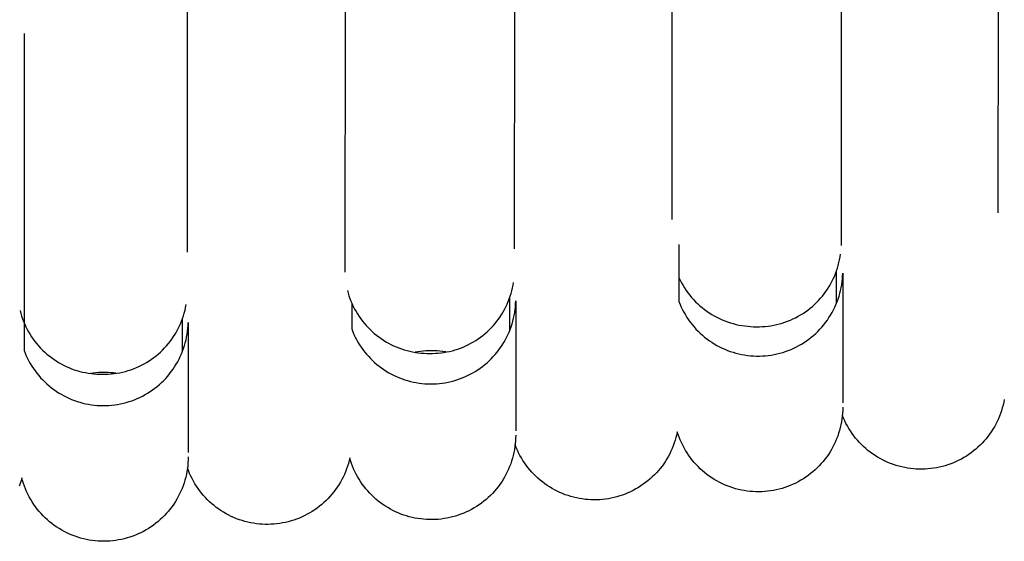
# Model space of a CAD drawing. Header units: millimetres. Extents: x 5000 to 6727, y 0 to 1679.
# Tile 65 of 106: x 5402 to 5451, y 1200 to 1226. Entities that reach past the tile are written whole.
import ezdxf

# ---------------------------------------------------------------- set-up
doc = ezdxf.new("R2010")
doc.units = ezdxf.units.MM
doc.layers.add('Make2D$Sichtbar$Kurven', color=18, linetype='Continuous', true_color=0x000000)

msp = doc.modelspace()

# ---------------------------------------------------------------- linework, layer by layer
at = {"layer": 'Make2D$Sichtbar$Kurven', "color": 18, "lineweight": -3, "true_color": 0x000000}
for p, q in [((5410.215, 1252.096), (5410.197, 1214.705)), ((5418.151, 1213.704), (5418.175, 1252.096)), ((5426.675, 1252.096), (5426.652, 1214.87)), ((5434.585, 1216.347), (5434.612, 1252.096)), ((5443.112, 1252.096), (5443.084, 1215.042)), ((5450.988, 1216.691), (5451.019, 1252.096)), ((5401.998, 1225.707), (5401.998, 1211.093)), ((5434.932, 1215.099), (5434.932, 1213.254)), ((5442.945, 1214.041), (5442.981, 1214.182)), ((5442.981, 1214.182), (5443.012, 1214.324)), ((5443.012, 1214.324), (5443.038, 1214.468)), ((5443.038, 1214.468), (5443.06, 1214.612)), ((5442.807, 1213.627), (5442.858, 1213.763)), ((5442.858, 1213.763), (5442.904, 1213.902)), ((5442.861, 1212.094), (5442.861, 1213.741)), ((5442.904, 1213.902), (5442.945, 1214.041)), ((5426.594, 1213.047), (5426.617, 1213.189)), ((5434.932, 1213.426), (5434.996, 1213.293)), ((5434.932, 1213.254), (5434.932, 1212.221)), ((5434.996, 1213.293), (5435.065, 1213.162)), ((5442.559, 1213.101), (5442.628, 1213.229)), ((5442.628, 1213.229), (5442.692, 1213.36)), ((5442.692, 1213.36), (5442.752, 1213.492)), ((5442.752, 1213.492), (5442.807, 1213.627)), ((5443.118, 1213.068), (5443.139, 1213.215)), ((5443.139, 1213.215), (5443.155, 1213.363)), ((5443.155, 1213.363), (5443.166, 1213.511)), ((5443.166, 1213.511), (5443.171, 1213.66)), ((5443.171, 1213.66), (5443.171, 1207.124)), ((5418.259, 1212.788), (5418.297, 1212.649)), ((5426.494, 1212.628), (5426.532, 1212.767)), ((5426.532, 1212.767), (5426.565, 1212.906)), ((5426.565, 1212.906), (5426.594, 1213.047)), ((5435.065, 1213.162), (5435.139, 1213.034)), ((5435.139, 1213.034), (5435.217, 1212.908)), ((5435.217, 1212.908), (5435.299, 1212.785)), ((5435.299, 1212.785), (5435.386, 1212.666)), ((5442.24, 1212.614), (5442.326, 1212.732)), ((5442.326, 1212.732), (5442.408, 1212.852)), ((5442.408, 1212.852), (5442.486, 1212.975)), ((5442.486, 1212.975), (5442.559, 1213.101)), ((5443.025, 1212.632), (5443.061, 1212.776)), ((5443.061, 1212.776), (5443.092, 1212.922)), ((5443.092, 1212.922), (5443.118, 1213.068)), ((5418.297, 1212.649), (5418.34, 1212.511)), ((5418.34, 1212.511), (5418.387, 1212.375)), ((5418.387, 1212.375), (5418.439, 1212.24)), ((5418.439, 1212.24), (5418.496, 1212.108)), ((5426.294, 1212.09), (5426.351, 1212.222)), ((5426.351, 1212.222), (5426.403, 1212.356)), ((5426.403, 1212.356), (5426.451, 1212.491)), ((5426.432, 1210.736), (5426.432, 1212.406)), ((5426.451, 1212.491), (5426.494, 1212.628)), ((5426.719, 1212.111), (5426.724, 1212.258)), ((5426.724, 1212.258), (5426.724, 1205.722)), ((5434.932, 1212.221), (5434.987, 1212.083)), ((5435.386, 1212.666), (5435.477, 1212.549)), ((5435.477, 1212.549), (5435.571, 1212.435)), ((5435.571, 1212.435), (5435.67, 1212.325)), ((5435.67, 1212.325), (5435.772, 1212.218)), ((5435.772, 1212.218), (5435.878, 1212.115)), ((5441.857, 1212.177), (5441.958, 1212.281)), ((5441.958, 1212.281), (5442.056, 1212.389)), ((5442.056, 1212.389), (5442.15, 1212.5)), ((5442.15, 1212.5), (5442.24, 1212.614)), ((5442.83, 1212.071), (5442.886, 1212.208)), ((5442.886, 1212.208), (5442.937, 1212.348)), ((5442.937, 1212.348), (5442.984, 1212.489)), ((5442.984, 1212.489), (5443.025, 1212.632)), ((5401.797, 1211.77), (5401.834, 1211.63)), ((5410.057, 1211.644), (5410.094, 1211.785)), ((5410.094, 1211.785), (5410.125, 1211.927)), ((5410.125, 1211.927), (5410.152, 1212.07)), ((5418.475, 1212.136), (5418.475, 1212.019)), ((5418.475, 1212.019), (5418.475, 1210.844)), ((5418.496, 1212.108), (5418.557, 1211.977)), ((5418.557, 1211.977), (5418.623, 1211.849)), ((5418.623, 1211.849), (5418.693, 1211.723)), ((5418.693, 1211.723), (5418.767, 1211.599)), ((5426.024, 1211.583), (5426.098, 1211.706)), ((5426.098, 1211.706), (5426.168, 1211.832)), ((5426.168, 1211.832), (5426.233, 1211.96)), ((5426.233, 1211.96), (5426.294, 1212.09)), ((5426.672, 1211.672), (5426.693, 1211.818)), ((5426.693, 1211.818), (5426.708, 1211.964)), ((5426.708, 1211.964), (5426.719, 1212.111)), ((5434.987, 1212.083), (5435.048, 1211.947)), ((5435.048, 1211.947), (5435.113, 1211.813)), ((5435.113, 1211.813), (5435.182, 1211.682)), ((5435.878, 1212.115), (5435.987, 1212.016)), ((5435.987, 1212.016), (5436.1, 1211.92)), ((5436.1, 1211.92), (5436.216, 1211.829)), ((5436.216, 1211.829), (5436.335, 1211.741)), ((5436.335, 1211.741), (5436.457, 1211.658)), ((5441.178, 1211.63), (5441.299, 1211.711)), ((5441.299, 1211.711), (5441.417, 1211.796)), ((5441.417, 1211.796), (5441.532, 1211.886)), ((5441.532, 1211.886), (5441.643, 1211.979)), ((5441.643, 1211.979), (5441.752, 1212.076)), ((5441.752, 1212.076), (5441.857, 1212.177)), ((5442.634, 1211.67), (5442.704, 1211.801)), ((5442.704, 1211.801), (5442.77, 1211.935)), ((5442.77, 1211.935), (5442.83, 1212.071)), ((5401.834, 1211.63), (5401.876, 1211.491)), ((5401.876, 1211.491), (5401.923, 1211.354)), ((5401.923, 1211.354), (5401.975, 1211.219)), ((5401.975, 1211.219), (5402.031, 1211.085)), ((5409.863, 1211.096), (5409.919, 1211.231)), ((5409.919, 1211.231), (5409.97, 1211.367)), ((5409.97, 1211.367), (5410.016, 1211.505)), ((5409.975, 1209.685), (5409.975, 1211.356)), ((5410.016, 1211.505), (5410.057, 1211.644)), ((5418.767, 1211.599), (5418.846, 1211.478)), ((5418.846, 1211.478), (5418.928, 1211.36)), ((5418.928, 1211.36), (5419.015, 1211.244)), ((5419.015, 1211.244), (5419.105, 1211.132)), ((5425.686, 1211.119), (5425.777, 1211.23)), ((5425.777, 1211.23), (5425.863, 1211.345)), ((5425.863, 1211.345), (5425.945, 1211.463)), ((5425.945, 1211.463), (5426.024, 1211.583)), ((5426.54, 1211.099), (5426.58, 1211.241)), ((5426.58, 1211.241), (5426.616, 1211.384)), ((5426.616, 1211.384), (5426.647, 1211.528)), ((5426.647, 1211.528), (5426.672, 1211.672)), ((5435.182, 1211.682), (5435.256, 1211.553)), ((5435.256, 1211.553), (5435.335, 1211.427)), ((5435.335, 1211.427), (5435.418, 1211.304)), ((5435.418, 1211.304), (5435.505, 1211.183)), ((5436.457, 1211.658), (5436.582, 1211.579)), ((5436.582, 1211.579), (5436.71, 1211.504)), ((5436.71, 1211.504), (5436.84, 1211.434)), ((5436.84, 1211.434), (5436.973, 1211.369)), ((5436.973, 1211.369), (5437.107, 1211.308)), ((5437.107, 1211.308), (5437.244, 1211.251)), ((5437.244, 1211.251), (5437.383, 1211.2)), ((5437.383, 1211.2), (5437.523, 1211.153)), ((5440.264, 1211.186), (5440.401, 1211.235)), ((5440.401, 1211.235), (5440.536, 1211.29)), ((5440.536, 1211.29), (5440.669, 1211.349)), ((5440.669, 1211.349), (5440.8, 1211.412)), ((5440.8, 1211.412), (5440.928, 1211.481)), ((5440.928, 1211.481), (5441.054, 1211.553)), ((5441.054, 1211.553), (5441.178, 1211.63)), ((5442.31, 1211.172), (5442.397, 1211.293)), ((5442.397, 1211.293), (5442.48, 1211.416)), ((5442.48, 1211.416), (5442.56, 1211.542)), ((5442.56, 1211.542), (5442.634, 1211.67)), ((5401.998, 1211.093), (5401.998, 1209.769)), ((5402.031, 1211.085), (5402.092, 1210.953)), ((5402.092, 1210.953), (5402.157, 1210.824)), ((5402.157, 1210.824), (5402.227, 1210.697)), ((5409.596, 1210.581), (5409.669, 1210.706)), ((5409.669, 1210.706), (5409.738, 1210.834)), ((5409.738, 1210.834), (5409.803, 1210.964)), ((5409.803, 1210.964), (5409.863, 1211.096)), ((5410.2, 1210.581), (5410.221, 1210.727)), ((5410.221, 1210.727), (5410.237, 1210.873)), ((5410.237, 1210.873), (5410.247, 1211.02)), ((5410.247, 1211.02), (5410.253, 1211.168)), ((5410.253, 1211.168), (5410.253, 1204.632)), ((5418.475, 1210.844), (5418.529, 1210.707)), ((5418.529, 1210.707), (5418.588, 1210.572)), ((5419.105, 1211.132), (5419.2, 1211.023)), ((5419.2, 1211.023), (5419.298, 1210.917)), ((5419.298, 1210.917), (5419.399, 1210.814)), ((5419.399, 1210.814), (5419.504, 1210.716)), ((5419.504, 1210.716), (5419.612, 1210.62)), ((5425.181, 1210.61), (5425.289, 1210.704)), ((5425.289, 1210.704), (5425.393, 1210.803)), ((5425.393, 1210.803), (5425.495, 1210.905)), ((5425.495, 1210.905), (5425.592, 1211.01)), ((5425.592, 1211.01), (5425.686, 1211.119)), ((5426.39, 1210.684), (5426.445, 1210.821)), ((5426.445, 1210.821), (5426.495, 1210.959)), ((5426.495, 1210.959), (5426.54, 1211.099)), ((5435.505, 1211.183), (5435.597, 1211.066)), ((5435.597, 1211.066), (5435.692, 1210.952)), ((5435.692, 1210.952), (5435.791, 1210.841)), ((5435.791, 1210.841), (5435.894, 1210.734)), ((5435.894, 1210.734), (5436.001, 1210.631)), ((5437.523, 1211.153), (5437.665, 1211.112)), ((5437.665, 1211.112), (5437.808, 1211.075)), ((5437.808, 1211.075), (5437.952, 1211.043)), ((5437.952, 1211.043), (5438.098, 1211.016)), ((5438.098, 1211.016), (5438.244, 1210.995)), ((5438.244, 1210.995), (5438.391, 1210.978)), ((5438.391, 1210.978), (5438.538, 1210.966)), ((5438.538, 1210.966), (5438.686, 1210.96)), ((5438.686, 1210.96), (5438.834, 1210.959)), ((5438.834, 1210.959), (5438.979, 1210.959)), ((5438.979, 1210.959), (5439.125, 1210.964)), ((5439.125, 1210.964), (5439.27, 1210.974)), ((5439.27, 1210.974), (5439.414, 1210.99)), ((5439.414, 1210.99), (5439.559, 1211.01)), ((5439.559, 1211.01), (5439.702, 1211.035)), ((5439.702, 1211.035), (5439.844, 1211.066)), ((5439.844, 1211.066), (5439.985, 1211.101)), ((5439.985, 1211.101), (5440.125, 1211.141)), ((5440.125, 1211.141), (5440.264, 1211.186)), ((5441.812, 1210.622), (5441.919, 1210.725)), ((5441.919, 1210.725), (5442.022, 1210.831)), ((5442.022, 1210.831), (5442.122, 1210.942)), ((5442.122, 1210.942), (5442.218, 1211.055)), ((5442.218, 1211.055), (5442.31, 1211.172)), ((5402.227, 1210.697), (5402.301, 1210.572)), ((5402.301, 1210.572), (5402.379, 1210.45)), ((5402.379, 1210.45), (5402.461, 1210.331)), ((5402.461, 1210.331), (5402.548, 1210.214)), ((5402.548, 1210.214), (5402.638, 1210.101)), ((5409.259, 1210.107), (5409.35, 1210.221)), ((5409.35, 1210.221), (5409.436, 1210.338)), ((5409.436, 1210.338), (5409.518, 1210.458)), ((5409.518, 1210.458), (5409.596, 1210.581)), ((5410.108, 1210.149), (5410.144, 1210.292)), ((5410.144, 1210.292), (5410.175, 1210.436)), ((5410.175, 1210.436), (5410.2, 1210.581)), ((5418.588, 1210.572), (5418.652, 1210.44)), ((5418.652, 1210.44), (5418.72, 1210.309)), ((5418.72, 1210.309), (5418.792, 1210.181)), ((5419.612, 1210.62), (5419.724, 1210.529)), ((5419.724, 1210.529), (5419.838, 1210.441)), ((5419.838, 1210.441), (5419.956, 1210.357)), ((5419.956, 1210.357), (5420.076, 1210.277)), ((5420.076, 1210.277), (5420.199, 1210.202)), ((5424.596, 1210.194), (5424.718, 1210.269)), ((5424.718, 1210.269), (5424.838, 1210.348)), ((5424.838, 1210.348), (5424.955, 1210.432)), ((5424.955, 1210.432), (5425.069, 1210.519)), ((5425.069, 1210.519), (5425.181, 1210.61)), ((5426.124, 1210.16), (5426.197, 1210.287)), ((5426.197, 1210.287), (5426.266, 1210.417)), ((5426.266, 1210.417), (5426.33, 1210.55)), ((5426.33, 1210.55), (5426.39, 1210.684)), ((5436.001, 1210.631), (5436.112, 1210.531)), ((5436.112, 1210.531), (5436.225, 1210.435)), ((5436.225, 1210.435), (5436.342, 1210.344)), ((5436.342, 1210.344), (5436.463, 1210.256)), ((5436.463, 1210.256), (5436.586, 1210.173)), ((5441.226, 1210.165), (5441.349, 1210.248)), ((5441.349, 1210.248), (5441.47, 1210.336)), ((5441.47, 1210.336), (5441.587, 1210.427)), ((5441.587, 1210.427), (5441.701, 1210.522)), ((5441.701, 1210.522), (5441.812, 1210.622)), ((5401.998, 1209.769), (5402.052, 1209.632)), ((5402.638, 1210.101), (5402.732, 1209.991)), ((5402.732, 1209.991), (5402.83, 1209.884)), ((5402.83, 1209.884), (5402.932, 1209.78)), ((5402.932, 1209.78), (5403.037, 1209.68)), ((5408.861, 1209.684), (5408.966, 1209.785)), ((5408.966, 1209.785), (5409.068, 1209.889)), ((5409.068, 1209.889), (5409.165, 1209.996)), ((5409.165, 1209.996), (5409.259, 1210.107)), ((5409.917, 1209.592), (5409.972, 1209.728)), ((5409.972, 1209.728), (5410.022, 1209.867)), ((5410.022, 1209.867), (5410.068, 1210.007)), ((5410.068, 1210.007), (5410.108, 1210.149)), ((5418.792, 1210.181), (5418.869, 1210.055)), ((5418.869, 1210.055), (5418.95, 1209.933)), ((5418.95, 1209.933), (5419.035, 1209.813)), ((5419.035, 1209.813), (5419.124, 1209.696)), ((5420.199, 1210.202), (5420.324, 1210.131)), ((5420.324, 1210.131), (5420.452, 1210.064)), ((5420.452, 1210.064), (5420.582, 1210.001)), ((5420.582, 1210.001), (5420.714, 1209.943)), ((5420.714, 1209.943), (5420.848, 1209.889)), ((5420.848, 1209.889), (5420.983, 1209.841)), ((5420.983, 1209.841), (5421.121, 1209.796)), ((5421.121, 1209.796), (5421.259, 1209.757)), ((5421.259, 1209.757), (5421.399, 1209.722)), ((5421.399, 1209.722), (5421.54, 1209.692)), ((5421.936, 1209.718), (5421.803, 1209.699)), ((5422.07, 1209.733), (5421.936, 1209.718)), ((5422.205, 1209.744), (5422.07, 1209.733)), ((5422.339, 1209.75), (5422.205, 1209.744)), ((5422.474, 1209.752), (5422.339, 1209.75)), ((5422.622, 1209.75), (5422.474, 1209.752)), ((5422.769, 1209.742), (5422.622, 1209.75)), ((5422.916, 1209.729), (5422.769, 1209.742)), ((5423.062, 1209.712), (5422.916, 1209.729)), ((5423.208, 1209.689), (5423.062, 1209.712)), ((5423.258, 1209.689), (5423.399, 1209.719)), ((5423.399, 1209.719), (5423.538, 1209.753)), ((5423.538, 1209.753), (5423.677, 1209.792)), ((5423.677, 1209.792), (5423.813, 1209.836)), ((5423.813, 1209.836), (5423.949, 1209.884)), ((5423.949, 1209.884), (5424.082, 1209.937)), ((5424.082, 1209.937), (5424.214, 1209.995)), ((5424.214, 1209.995), (5424.343, 1210.057)), ((5424.343, 1210.057), (5424.471, 1210.124)), ((5424.471, 1210.124), (5424.596, 1210.194)), ((5425.789, 1209.676), (5425.879, 1209.793)), ((5425.879, 1209.793), (5425.965, 1209.912)), ((5425.965, 1209.912), (5426.047, 1210.035)), ((5426.047, 1210.035), (5426.124, 1210.16)), ((5436.586, 1210.173), (5436.712, 1210.094)), ((5436.712, 1210.094), (5436.84, 1210.019)), ((5436.84, 1210.019), (5436.972, 1209.949)), ((5436.972, 1209.949), (5437.105, 1209.884)), ((5437.105, 1209.884), (5437.241, 1209.823)), ((5437.241, 1209.823), (5437.379, 1209.767)), ((5437.379, 1209.767), (5437.518, 1209.716)), ((5437.518, 1209.716), (5437.66, 1209.67)), ((5440.15, 1209.666), (5440.292, 1209.712)), ((5440.292, 1209.712), (5440.432, 1209.763)), ((5440.432, 1209.763), (5440.57, 1209.818)), ((5440.57, 1209.818), (5440.706, 1209.878)), ((5440.706, 1209.878), (5440.839, 1209.943)), ((5440.839, 1209.943), (5440.971, 1210.013)), ((5440.971, 1210.013), (5441.1, 1210.087)), ((5441.1, 1210.087), (5441.226, 1210.165)), ((5402.052, 1209.632), (5402.11, 1209.497)), ((5402.11, 1209.497), (5402.173, 1209.363)), ((5402.173, 1209.363), (5402.241, 1209.232)), ((5402.241, 1209.232), (5402.313, 1209.104)), ((5403.037, 1209.68), (5403.145, 1209.584)), ((5403.145, 1209.584), (5403.257, 1209.492)), ((5403.257, 1209.492), (5403.372, 1209.403)), ((5403.372, 1209.403), (5403.49, 1209.319)), ((5403.49, 1209.319), (5403.61, 1209.238)), ((5403.61, 1209.238), (5403.733, 1209.162)), ((5408.164, 1209.163), (5408.287, 1209.239)), ((5408.287, 1209.239), (5408.408, 1209.32)), ((5408.408, 1209.32), (5408.526, 1209.405)), ((5408.526, 1209.405), (5408.641, 1209.494)), ((5408.641, 1209.494), (5408.753, 1209.587)), ((5408.753, 1209.587), (5408.861, 1209.684)), ((5409.724, 1209.194), (5409.793, 1209.324)), ((5409.793, 1209.324), (5409.857, 1209.457)), ((5409.857, 1209.457), (5409.917, 1209.592)), ((5419.124, 1209.696), (5419.218, 1209.582)), ((5419.218, 1209.582), (5419.315, 1209.472)), ((5419.315, 1209.472), (5419.416, 1209.364)), ((5419.416, 1209.364), (5419.521, 1209.261)), ((5419.521, 1209.261), (5419.629, 1209.161)), ((5421.54, 1209.692), (5421.683, 1209.667)), ((5421.803, 1209.699), (5421.67, 1209.676)), ((5421.683, 1209.667), (5421.825, 1209.647)), ((5421.825, 1209.647), (5421.969, 1209.631)), ((5421.969, 1209.631), (5422.113, 1209.621)), ((5422.113, 1209.621), (5422.257, 1209.615)), ((5422.257, 1209.615), (5422.401, 1209.615)), ((5422.401, 1209.615), (5422.545, 1209.615)), ((5422.545, 1209.615), (5422.688, 1209.62)), ((5422.688, 1209.62), (5422.832, 1209.63)), ((5422.832, 1209.63), (5422.974, 1209.645)), ((5422.974, 1209.645), (5423.117, 1209.665)), ((5423.117, 1209.665), (5423.258, 1209.689)), ((5425.281, 1209.145), (5425.39, 1209.244)), ((5425.39, 1209.244), (5425.495, 1209.347)), ((5425.495, 1209.347), (5425.597, 1209.453)), ((5425.597, 1209.453), (5425.695, 1209.563)), ((5425.695, 1209.563), (5425.789, 1209.676)), ((5437.66, 1209.67), (5437.802, 1209.629)), ((5437.802, 1209.629), (5437.947, 1209.593)), ((5437.947, 1209.593), (5438.092, 1209.562)), ((5438.092, 1209.562), (5438.238, 1209.536)), ((5438.238, 1209.536), (5438.386, 1209.515)), ((5438.386, 1209.515), (5438.533, 1209.499)), ((5438.533, 1209.499), (5438.682, 1209.488)), ((5438.682, 1209.488), (5438.83, 1209.483)), ((5438.83, 1209.483), (5438.979, 1209.483)), ((5438.979, 1209.483), (5439.128, 1209.488)), ((5439.128, 1209.488), (5439.276, 1209.498)), ((5439.276, 1209.498), (5439.424, 1209.513)), ((5439.424, 1209.513), (5439.571, 1209.533)), ((5439.571, 1209.533), (5439.718, 1209.559)), ((5439.718, 1209.559), (5439.863, 1209.59)), ((5439.863, 1209.59), (5440.007, 1209.625)), ((5440.007, 1209.625), (5440.15, 1209.666)), ((5402.313, 1209.104), (5402.389, 1208.978)), ((5402.389, 1208.978), (5402.47, 1208.855)), ((5402.47, 1208.855), (5402.555, 1208.734)), ((5402.555, 1208.734), (5402.644, 1208.617)), ((5403.733, 1209.162), (5403.859, 1209.09)), ((5403.859, 1209.09), (5403.987, 1209.022)), ((5403.987, 1209.022), (5404.118, 1208.959)), ((5404.118, 1208.959), (5404.251, 1208.9)), ((5404.251, 1208.9), (5404.385, 1208.846)), ((5404.385, 1208.846), (5404.521, 1208.797)), ((5404.521, 1208.797), (5404.659, 1208.752)), ((5404.659, 1208.752), (5404.799, 1208.712)), ((5407.096, 1208.711), (5407.236, 1208.751)), ((5407.236, 1208.751), (5407.374, 1208.796)), ((5407.374, 1208.796), (5407.511, 1208.846)), ((5407.511, 1208.846), (5407.646, 1208.9)), ((5407.646, 1208.9), (5407.779, 1208.959)), ((5407.779, 1208.959), (5407.909, 1209.022)), ((5407.909, 1209.022), (5408.038, 1209.09)), ((5408.038, 1209.09), (5408.164, 1209.163)), ((5409.405, 1208.699), (5409.491, 1208.819)), ((5409.491, 1208.819), (5409.573, 1208.941)), ((5409.573, 1208.941), (5409.651, 1209.066)), ((5409.651, 1209.066), (5409.724, 1209.194)), ((5419.629, 1209.161), (5419.74, 1209.065)), ((5419.74, 1209.065), (5419.855, 1208.973)), ((5419.855, 1208.973), (5419.973, 1208.885)), ((5419.973, 1208.885), (5420.094, 1208.801)), ((5420.094, 1208.801), (5420.217, 1208.721)), ((5420.217, 1208.721), (5420.344, 1208.646)), ((5424.69, 1208.708), (5424.814, 1208.787)), ((5424.814, 1208.787), (5424.936, 1208.871)), ((5424.936, 1208.871), (5425.054, 1208.958)), ((5425.054, 1208.958), (5425.169, 1209.049)), ((5425.169, 1209.049), (5425.281, 1209.145)), ((5402.644, 1208.617), (5402.737, 1208.503)), ((5402.737, 1208.503), (5402.834, 1208.392)), ((5402.834, 1208.392), (5402.935, 1208.284)), ((5402.935, 1208.284), (5403.039, 1208.18)), ((5404.799, 1208.712), (5404.939, 1208.677)), ((5404.939, 1208.677), (5405.081, 1208.647)), ((5405.081, 1208.647), (5405.224, 1208.621)), ((5405.224, 1208.621), (5405.367, 1208.601)), ((5405.473, 1208.629), (5405.342, 1208.61)), ((5405.367, 1208.601), (5405.512, 1208.585)), ((5405.605, 1208.643), (5405.473, 1208.629)), ((5405.512, 1208.585), (5405.656, 1208.575)), ((5405.737, 1208.653), (5405.605, 1208.643)), ((5405.656, 1208.575), (5405.801, 1208.569)), ((5405.87, 1208.66), (5405.737, 1208.653)), ((5405.801, 1208.569), (5405.946, 1208.568)), ((5406.003, 1208.662), (5405.87, 1208.66)), ((5405.946, 1208.568), (5406.091, 1208.569)), ((5406.124, 1208.66), (5406.003, 1208.662)), ((5406.091, 1208.569), (5406.237, 1208.574)), ((5406.246, 1208.655), (5406.124, 1208.66)), ((5406.237, 1208.574), (5406.382, 1208.585)), ((5406.367, 1208.646), (5406.246, 1208.655)), ((5406.488, 1208.634), (5406.367, 1208.646)), ((5406.382, 1208.585), (5406.526, 1208.6)), ((5406.608, 1208.618), (5406.488, 1208.634)), ((5406.526, 1208.6), (5406.67, 1208.62)), ((5406.67, 1208.62), (5406.813, 1208.646)), ((5406.813, 1208.646), (5406.955, 1208.676)), ((5406.955, 1208.676), (5407.096, 1208.711)), ((5408.915, 1208.15), (5409.021, 1208.253)), ((5409.021, 1208.253), (5409.122, 1208.359)), ((5409.122, 1208.359), (5409.221, 1208.469)), ((5409.221, 1208.469), (5409.315, 1208.583)), ((5409.315, 1208.583), (5409.405, 1208.699)), ((5420.344, 1208.646), (5420.473, 1208.575)), ((5420.473, 1208.575), (5420.604, 1208.508)), ((5420.604, 1208.508), (5420.737, 1208.446)), ((5420.737, 1208.446), (5420.873, 1208.389)), ((5420.873, 1208.389), (5421.01, 1208.336)), ((5421.01, 1208.336), (5421.149, 1208.288)), ((5421.149, 1208.288), (5421.29, 1208.246)), ((5421.29, 1208.246), (5421.432, 1208.207)), ((5423.472, 1208.201), (5423.615, 1208.239)), ((5423.615, 1208.239), (5423.756, 1208.281)), ((5423.756, 1208.281), (5423.895, 1208.328)), ((5423.895, 1208.328), (5424.033, 1208.38)), ((5424.033, 1208.38), (5424.169, 1208.436)), ((5424.169, 1208.436), (5424.303, 1208.497)), ((5424.303, 1208.497), (5424.434, 1208.563)), ((5424.434, 1208.563), (5424.564, 1208.634)), ((5424.564, 1208.634), (5424.69, 1208.708)), ((5403.039, 1208.18), (5403.147, 1208.08)), ((5403.147, 1208.08), (5403.258, 1207.983)), ((5403.258, 1207.983), (5403.373, 1207.891)), ((5403.373, 1207.891), (5403.491, 1207.802)), ((5403.491, 1207.802), (5403.611, 1207.718)), ((5408.338, 1207.693), (5408.46, 1207.777)), ((5408.46, 1207.777), (5408.578, 1207.864)), ((5408.578, 1207.864), (5408.694, 1207.955)), ((5408.694, 1207.955), (5408.806, 1208.051)), ((5408.806, 1208.051), (5408.915, 1208.15)), ((5421.432, 1208.207), (5421.576, 1208.174)), ((5421.576, 1208.174), (5421.72, 1208.146)), ((5421.72, 1208.146), (5421.865, 1208.123)), ((5421.865, 1208.123), (5422.011, 1208.105)), ((5422.011, 1208.105), (5422.158, 1208.092)), ((5422.158, 1208.092), (5422.305, 1208.083)), ((5422.305, 1208.083), (5422.452, 1208.081)), ((5422.452, 1208.081), (5422.599, 1208.083)), ((5422.599, 1208.083), (5422.746, 1208.09)), ((5422.746, 1208.09), (5422.893, 1208.102)), ((5422.893, 1208.102), (5423.039, 1208.119)), ((5423.039, 1208.119), (5423.184, 1208.142)), ((5423.184, 1208.142), (5423.329, 1208.169)), ((5423.329, 1208.169), (5423.472, 1208.201)), ((5403.611, 1207.718), (5403.735, 1207.637)), ((5403.735, 1207.637), (5403.861, 1207.561)), ((5403.861, 1207.561), (5403.99, 1207.49)), ((5403.99, 1207.49), (5404.121, 1207.423)), ((5404.121, 1207.423), (5404.255, 1207.36)), ((5404.255, 1207.36), (5404.39, 1207.303)), ((5404.39, 1207.303), (5404.528, 1207.25)), ((5404.528, 1207.25), (5404.667, 1207.201)), ((5407.277, 1207.188), (5407.417, 1207.235)), ((5407.417, 1207.235), (5407.555, 1207.287)), ((5407.555, 1207.287), (5407.691, 1207.343)), ((5407.691, 1207.343), (5407.825, 1207.404)), ((5407.825, 1207.404), (5407.957, 1207.47)), ((5407.957, 1207.47), (5408.087, 1207.54)), ((5408.087, 1207.54), (5408.214, 1207.614)), ((5408.214, 1207.614), (5408.338, 1207.693)), ((5451.296, 1207.302), (5451.268, 1207.157)), ((5404.667, 1207.201), (5404.808, 1207.158)), ((5404.808, 1207.158), (5404.95, 1207.119)), ((5404.95, 1207.119), (5405.094, 1207.086)), ((5405.094, 1207.086), (5405.238, 1207.057)), ((5405.238, 1207.057), (5405.384, 1207.034)), ((5405.384, 1207.034), (5405.53, 1207.015)), ((5405.53, 1207.015), (5405.677, 1207.002)), ((5405.677, 1207.002), (5405.824, 1206.993)), ((5405.824, 1206.993), (5405.971, 1206.99)), ((5405.971, 1206.99), (5406.118, 1206.992)), ((5406.118, 1206.992), (5406.266, 1206.999)), ((5406.266, 1206.999), (5406.412, 1207.011)), ((5406.412, 1207.011), (5406.559, 1207.028)), ((5406.559, 1207.028), (5406.705, 1207.05)), ((5406.705, 1207.05), (5406.849, 1207.077)), ((5406.849, 1207.077), (5406.993, 1207.109)), ((5406.993, 1207.109), (5407.136, 1207.146)), ((5407.136, 1207.146), (5407.277, 1207.188)), ((5443.169, 1206.757), (5443.161, 1206.609)), ((5443.171, 1206.904), (5443.169, 1206.757)), ((5451.197, 1206.872), (5451.155, 1206.731)), ((5451.235, 1207.014), (5451.197, 1206.872)), ((5451.268, 1207.157), (5451.235, 1207.014)), ((5443.13, 1206.315), (5443.107, 1206.17)), ((5443.148, 1206.462), (5443.13, 1206.315)), ((5443.161, 1206.609), (5443.148, 1206.462)), ((5443.207, 1206.36), (5443.152, 1206.496)), ((5443.268, 1206.226), (5443.207, 1206.36)), ((5450.997, 1206.319), (5450.935, 1206.186)), ((5451.054, 1206.455), (5450.997, 1206.319)), ((5451.107, 1206.592), (5451.054, 1206.455)), ((5451.155, 1206.731), (5451.107, 1206.592)), ((5443.046, 1205.881), (5443.008, 1205.738)), ((5443.079, 1206.025), (5443.046, 1205.881)), ((5443.107, 1206.17), (5443.079, 1206.025)), ((5443.333, 1206.094), (5443.268, 1206.226)), ((5443.403, 1205.964), (5443.333, 1206.094)), ((5443.477, 1205.837), (5443.403, 1205.964)), ((5443.555, 1205.713), (5443.477, 1205.837)), ((5450.723, 1205.8), (5450.643, 1205.676)), ((5450.798, 1205.926), (5450.723, 1205.8)), ((5450.869, 1206.055), (5450.798, 1205.926)), ((5450.935, 1206.186), (5450.869, 1206.055)), ((5426.722, 1205.355), (5426.714, 1205.209)), ((5426.724, 1205.502), (5426.722, 1205.355)), ((5434.745, 1205.251), (5434.699, 1205.111)), ((5434.785, 1205.392), (5434.745, 1205.251)), ((5434.821, 1205.535), (5434.785, 1205.392)), ((5434.852, 1205.678), (5434.821, 1205.535)), ((5434.897, 1205.538), (5434.852, 1205.678)), ((5434.947, 1205.399), (5434.897, 1205.538)), ((5435.002, 1205.262), (5434.947, 1205.399)), ((5435.061, 1205.126), (5435.002, 1205.262)), ((5442.865, 1205.319), (5442.807, 1205.183)), ((5442.917, 1205.457), (5442.865, 1205.319)), ((5442.965, 1205.597), (5442.917, 1205.457)), ((5443.008, 1205.738), (5442.965, 1205.597)), ((5443.638, 1205.591), (5443.555, 1205.713)), ((5443.724, 1205.473), (5443.638, 1205.591)), ((5443.815, 1205.357), (5443.724, 1205.473)), ((5443.91, 1205.245), (5443.815, 1205.357)), ((5450.379, 1205.323), (5450.283, 1205.212)), ((5450.471, 1205.438), (5450.379, 1205.323)), ((5450.559, 1205.555), (5450.471, 1205.438)), ((5450.643, 1205.676), (5450.559, 1205.555)), ((5426.661, 1204.771), (5426.633, 1204.627)), ((5426.684, 1204.916), (5426.661, 1204.771)), ((5426.701, 1205.062), (5426.684, 1204.916)), ((5426.75, 1204.884), (5426.697, 1205.021)), ((5426.714, 1205.209), (5426.701, 1205.062)), ((5426.808, 1204.749), (5426.75, 1204.884)), ((5434.594, 1204.837), (5434.534, 1204.703)), ((5434.649, 1204.973), (5434.594, 1204.837)), ((5434.699, 1205.111), (5434.649, 1204.973)), ((5435.125, 1204.993), (5435.061, 1205.126)), ((5435.194, 1204.863), (5435.125, 1204.993)), ((5435.267, 1204.734), (5435.194, 1204.863)), ((5442.607, 1204.788), (5442.531, 1204.661)), ((5442.678, 1204.917), (5442.607, 1204.788)), ((5442.745, 1205.049), (5442.678, 1204.917)), ((5442.807, 1205.183), (5442.745, 1205.049)), ((5444.009, 1205.136), (5443.91, 1205.245)), ((5444.111, 1205.03), (5444.009, 1205.136)), ((5444.217, 1204.928), (5444.111, 1205.03)), ((5444.326, 1204.83), (5444.217, 1204.928)), ((5444.439, 1204.735), (5444.326, 1204.83)), ((5449.862, 1204.801), (5449.749, 1204.708)), ((5449.973, 1204.898), (5449.862, 1204.801)), ((5450.08, 1204.999), (5449.973, 1204.898)), ((5450.183, 1205.104), (5450.08, 1204.999)), ((5450.283, 1205.212), (5450.183, 1205.104)), ((5410.25, 1204.264), (5410.242, 1204.116)), ((5410.253, 1204.412), (5410.25, 1204.264)), ((5418.379, 1204.365), (5418.346, 1204.222)), ((5418.421, 1204.224), (5418.379, 1204.365)), ((5426.563, 1204.341), (5426.52, 1204.201)), ((5426.6, 1204.484), (5426.563, 1204.341)), ((5426.633, 1204.627), (5426.6, 1204.484)), ((5426.871, 1204.616), (5426.808, 1204.749)), ((5426.938, 1204.485), (5426.871, 1204.616)), ((5427.01, 1204.357), (5426.938, 1204.485)), ((5427.086, 1204.232), (5427.01, 1204.357)), ((5434.328, 1204.314), (5434.25, 1204.189)), ((5434.401, 1204.441), (5434.328, 1204.314)), ((5434.47, 1204.571), (5434.401, 1204.441)), ((5434.534, 1204.703), (5434.47, 1204.571)), ((5435.344, 1204.609), (5435.267, 1204.734)), ((5435.426, 1204.486), (5435.344, 1204.609)), ((5435.512, 1204.366), (5435.426, 1204.486)), ((5435.603, 1204.249), (5435.512, 1204.366)), ((5442.278, 1204.298), (5442.186, 1204.183)), ((5442.367, 1204.416), (5442.278, 1204.298)), ((5442.451, 1204.537), (5442.367, 1204.416)), ((5442.531, 1204.661), (5442.451, 1204.537)), ((5444.555, 1204.645), (5444.439, 1204.735)), ((5444.674, 1204.558), (5444.555, 1204.645)), ((5444.796, 1204.476), (5444.674, 1204.558)), ((5444.921, 1204.398), (5444.796, 1204.476)), ((5445.048, 1204.325), (5444.921, 1204.398)), ((5445.178, 1204.256), (5445.048, 1204.325)), ((5449.136, 1204.303), (5449.005, 1204.236)), ((5449.264, 1204.376), (5449.136, 1204.303)), ((5449.389, 1204.452), (5449.264, 1204.376)), ((5449.512, 1204.533), (5449.389, 1204.452)), ((5449.632, 1204.619), (5449.512, 1204.533)), ((5449.749, 1204.708), (5449.632, 1204.619)), ((5410.211, 1203.821), (5410.188, 1203.675)), ((5410.229, 1203.968), (5410.211, 1203.821)), ((5410.267, 1203.717), (5410.216, 1203.854)), ((5410.242, 1204.116), (5410.229, 1203.968)), ((5418.216, 1203.801), (5418.163, 1203.664)), ((5418.264, 1203.94), (5418.216, 1203.801)), ((5418.307, 1204.08), (5418.264, 1203.94)), ((5418.346, 1204.222), (5418.307, 1204.08)), ((5418.468, 1204.084), (5418.421, 1204.224)), ((5418.519, 1203.947), (5418.468, 1204.084)), ((5418.575, 1203.811), (5418.519, 1203.947)), ((5418.636, 1203.677), (5418.575, 1203.811)), ((5426.363, 1203.789), (5426.302, 1203.655)), ((5426.42, 1203.924), (5426.363, 1203.789)), ((5426.472, 1204.062), (5426.42, 1203.924)), ((5426.52, 1204.201), (5426.472, 1204.062)), ((5427.167, 1204.109), (5427.086, 1204.232)), ((5427.251, 1203.989), (5427.167, 1204.109)), ((5427.34, 1203.872), (5427.251, 1203.989)), ((5427.433, 1203.758), (5427.34, 1203.872)), ((5433.992, 1203.832), (5433.898, 1203.719)), ((5434.082, 1203.948), (5433.992, 1203.832)), ((5434.168, 1204.067), (5434.082, 1203.948)), ((5434.25, 1204.189), (5434.168, 1204.067)), ((5435.697, 1204.135), (5435.603, 1204.249)), ((5435.795, 1204.025), (5435.697, 1204.135)), ((5435.897, 1203.918), (5435.795, 1204.025)), ((5436.003, 1203.815), (5435.897, 1203.918)), ((5436.112, 1203.715), (5436.003, 1203.815)), ((5441.885, 1203.858), (5441.777, 1203.757)), ((5441.989, 1203.963), (5441.885, 1203.858)), ((5442.089, 1204.071), (5441.989, 1203.963)), ((5442.186, 1204.183), (5442.089, 1204.071)), ((5445.31, 1204.191), (5445.178, 1204.256)), ((5445.444, 1204.131), (5445.31, 1204.191)), ((5445.58, 1204.076), (5445.444, 1204.131)), ((5445.718, 1204.025), (5445.58, 1204.076)), ((5445.858, 1203.979), (5445.718, 1204.025)), ((5445.999, 1203.938), (5445.858, 1203.979)), ((5446.142, 1203.902), (5445.999, 1203.938)), ((5446.286, 1203.871), (5446.142, 1203.902)), ((5446.43, 1203.845), (5446.286, 1203.871)), ((5446.576, 1203.824), (5446.43, 1203.845)), ((5446.722, 1203.808), (5446.576, 1203.824)), ((5446.869, 1203.797), (5446.722, 1203.808)), ((5447.016, 1203.791), (5446.869, 1203.797)), ((5447.163, 1203.791), (5447.016, 1203.791)), ((5447.31, 1203.795), (5447.163, 1203.791)), ((5447.456, 1203.804), (5447.31, 1203.795)), ((5447.603, 1203.819), (5447.456, 1203.804)), ((5447.748, 1203.838), (5447.603, 1203.819)), ((5447.893, 1203.863), (5447.748, 1203.838)), ((5448.037, 1203.892), (5447.893, 1203.863)), ((5448.18, 1203.927), (5448.037, 1203.892)), ((5448.322, 1203.966), (5448.18, 1203.927)), ((5448.462, 1204.011), (5448.322, 1203.966)), ((5448.601, 1204.06), (5448.462, 1204.011)), ((5448.738, 1204.114), (5448.601, 1204.06)), ((5448.872, 1204.172), (5448.738, 1204.114)), ((5449.005, 1204.236), (5448.872, 1204.172)), ((5401.884, 1203.361), (5401.848, 1203.219)), ((5401.924, 1203.218), (5401.884, 1203.361)), ((5410.127, 1203.386), (5410.089, 1203.242)), ((5410.16, 1203.53), (5410.127, 1203.386)), ((5410.188, 1203.675), (5410.16, 1203.53)), ((5410.323, 1203.581), (5410.267, 1203.717)), ((5410.383, 1203.447), (5410.323, 1203.581)), ((5410.448, 1203.315), (5410.383, 1203.447)), ((5410.518, 1203.186), (5410.448, 1203.315)), ((5418.043, 1203.396), (5417.977, 1203.266)), ((5418.106, 1203.529), (5418.043, 1203.396)), ((5418.163, 1203.664), (5418.106, 1203.529)), ((5418.702, 1203.546), (5418.636, 1203.677)), ((5418.771, 1203.416), (5418.702, 1203.546)), ((5418.846, 1203.289), (5418.771, 1203.416)), ((5418.924, 1203.165), (5418.846, 1203.289)), ((5426.165, 1203.395), (5426.09, 1203.269)), ((5426.236, 1203.524), (5426.165, 1203.395)), ((5426.302, 1203.655), (5426.236, 1203.524)), ((5427.53, 1203.647), (5427.433, 1203.758)), ((5427.63, 1203.54), (5427.53, 1203.647)), ((5427.734, 1203.436), (5427.63, 1203.54)), ((5427.842, 1203.336), (5427.734, 1203.436)), ((5427.953, 1203.24), (5427.842, 1203.336)), ((5433.484, 1203.303), (5433.372, 1203.208)), ((5433.593, 1203.401), (5433.484, 1203.303)), ((5433.698, 1203.504), (5433.593, 1203.401)), ((5433.8, 1203.61), (5433.698, 1203.504)), ((5433.898, 1203.719), (5433.8, 1203.61)), ((5436.224, 1203.62), (5436.112, 1203.715)), ((5436.34, 1203.528), (5436.224, 1203.62)), ((5436.459, 1203.44), (5436.34, 1203.528)), ((5436.58, 1203.357), (5436.459, 1203.44)), ((5436.705, 1203.278), (5436.58, 1203.357)), ((5436.832, 1203.203), (5436.705, 1203.278)), ((5441.19, 1203.311), (5441.064, 1203.234)), ((5441.314, 1203.392), (5441.19, 1203.311)), ((5441.434, 1203.477), (5441.314, 1203.392)), ((5441.552, 1203.566), (5441.434, 1203.477)), ((5441.666, 1203.66), (5441.552, 1203.566)), ((5441.777, 1203.757), (5441.666, 1203.66)), ((5401.807, 1203.078), (5401.761, 1202.939)), ((5401.848, 1203.219), (5401.807, 1203.078)), ((5401.968, 1203.077), (5401.924, 1203.218)), ((5402.017, 1202.937), (5401.968, 1203.077)), ((5402.07, 1202.799), (5402.017, 1202.937)), ((5402.129, 1202.663), (5402.07, 1202.799)), ((5409.944, 1202.823), (5409.886, 1202.686)), ((5409.997, 1202.961), (5409.944, 1202.823)), ((5410.045, 1203.101), (5409.997, 1202.961)), ((5410.089, 1203.242), (5410.045, 1203.101)), ((5410.592, 1203.059), (5410.518, 1203.186)), ((5410.67, 1202.935), (5410.592, 1203.059)), ((5410.752, 1202.814), (5410.67, 1202.935)), ((5410.839, 1202.695), (5410.752, 1202.814)), ((5417.75, 1202.888), (5417.666, 1202.768)), ((5417.83, 1203.011), (5417.75, 1202.888)), ((5417.905, 1203.137), (5417.83, 1203.011)), ((5417.977, 1203.266), (5417.905, 1203.137)), ((5419.007, 1203.044), (5418.924, 1203.165)), ((5419.095, 1202.926), (5419.007, 1203.044)), ((5419.186, 1202.81), (5419.095, 1202.926)), ((5419.281, 1202.698), (5419.186, 1202.81)), ((5425.747, 1202.792), (5425.652, 1202.68)), ((5425.839, 1202.906), (5425.747, 1202.792)), ((5425.927, 1203.024), (5425.839, 1202.906)), ((5426.01, 1203.145), (5425.927, 1203.024)), ((5426.09, 1203.269), (5426.01, 1203.145)), ((5428.067, 1203.148), (5427.953, 1203.24)), ((5428.184, 1203.059), (5428.067, 1203.148)), ((5428.305, 1202.975), (5428.184, 1203.059)), ((5428.428, 1202.895), (5428.305, 1202.975)), ((5428.554, 1202.819), (5428.428, 1202.895)), ((5428.682, 1202.748), (5428.554, 1202.819)), ((5432.766, 1202.794), (5432.637, 1202.724)), ((5432.893, 1202.868), (5432.766, 1202.794)), ((5433.017, 1202.947), (5432.893, 1202.868)), ((5433.138, 1203.03), (5433.017, 1202.947)), ((5433.257, 1203.117), (5433.138, 1203.03)), ((5433.372, 1203.208), (5433.257, 1203.117)), ((5436.962, 1203.133), (5436.832, 1203.203)), ((5437.094, 1203.067), (5436.962, 1203.133)), ((5437.229, 1203.006), (5437.094, 1203.067)), ((5437.365, 1202.949), (5437.229, 1203.006)), ((5437.504, 1202.898), (5437.365, 1202.949)), ((5437.644, 1202.851), (5437.504, 1202.898)), ((5437.785, 1202.809), (5437.644, 1202.851)), ((5437.928, 1202.772), (5437.785, 1202.809)), ((5439.975, 1202.787), (5439.831, 1202.753)), ((5440.117, 1202.826), (5439.975, 1202.787)), ((5440.258, 1202.87), (5440.117, 1202.826)), ((5440.398, 1202.919), (5440.258, 1202.87)), ((5440.535, 1202.972), (5440.398, 1202.919)), ((5440.671, 1203.031), (5440.535, 1202.972)), ((5440.804, 1203.094), (5440.671, 1203.031)), ((5440.935, 1203.162), (5440.804, 1203.094)), ((5441.064, 1203.234), (5440.935, 1203.162)), ((5402.192, 1202.529), (5402.129, 1202.663)), ((5402.26, 1202.398), (5402.192, 1202.529)), ((5402.332, 1202.269), (5402.26, 1202.398)), ((5409.685, 1202.29), (5409.609, 1202.163)), ((5409.757, 1202.42), (5409.685, 1202.29)), ((5409.824, 1202.552), (5409.757, 1202.42)), ((5409.886, 1202.686), (5409.824, 1202.552)), ((5410.93, 1202.58), (5410.839, 1202.695)), ((5411.024, 1202.468), (5410.93, 1202.58)), ((5411.123, 1202.359), (5411.024, 1202.468)), ((5411.225, 1202.253), (5411.123, 1202.359)), ((5417.289, 1202.318), (5417.186, 1202.214)), ((5417.389, 1202.426), (5417.289, 1202.318)), ((5417.485, 1202.536), (5417.389, 1202.426)), ((5417.577, 1202.651), (5417.485, 1202.536)), ((5417.666, 1202.768), (5417.577, 1202.651)), ((5419.38, 1202.589), (5419.281, 1202.698)), ((5419.482, 1202.484), (5419.38, 1202.589)), ((5419.588, 1202.382), (5419.482, 1202.484)), ((5419.698, 1202.285), (5419.588, 1202.382)), ((5419.811, 1202.19), (5419.698, 1202.285)), ((5425.342, 1202.366), (5425.232, 1202.269)), ((5425.449, 1202.467), (5425.342, 1202.366)), ((5425.552, 1202.572), (5425.449, 1202.467)), ((5425.652, 1202.68), (5425.552, 1202.572)), ((5428.813, 1202.681), (5428.682, 1202.748)), ((5428.946, 1202.619), (5428.813, 1202.681)), ((5429.081, 1202.561), (5428.946, 1202.619)), ((5429.218, 1202.508), (5429.081, 1202.561)), ((5429.357, 1202.46), (5429.218, 1202.508)), ((5429.497, 1202.416), (5429.357, 1202.46)), ((5429.639, 1202.378), (5429.497, 1202.416)), ((5429.782, 1202.344), (5429.639, 1202.378)), ((5429.926, 1202.316), (5429.782, 1202.344)), ((5430.071, 1202.292), (5429.926, 1202.316)), ((5430.217, 1202.273), (5430.071, 1202.292)), ((5431.243, 1202.285), (5431.097, 1202.268)), ((5431.388, 1202.307), (5431.243, 1202.285)), ((5431.532, 1202.334), (5431.388, 1202.307)), ((5431.676, 1202.366), (5431.532, 1202.334)), ((5431.818, 1202.403), (5431.676, 1202.366)), ((5431.959, 1202.444), (5431.818, 1202.403)), ((5432.098, 1202.491), (5431.959, 1202.444)), ((5432.236, 1202.542), (5432.098, 1202.491)), ((5432.371, 1202.598), (5432.236, 1202.542)), ((5432.505, 1202.659), (5432.371, 1202.598)), ((5432.637, 1202.724), (5432.505, 1202.659)), ((5438.072, 1202.74), (5437.928, 1202.772)), ((5438.217, 1202.713), (5438.072, 1202.74)), ((5438.363, 1202.691), (5438.217, 1202.713)), ((5438.51, 1202.674), (5438.363, 1202.691)), ((5438.657, 1202.662), (5438.51, 1202.674)), ((5438.805, 1202.656), (5438.657, 1202.662)), ((5438.952, 1202.654), (5438.805, 1202.656)), ((5439.1, 1202.658), (5438.952, 1202.654)), ((5439.247, 1202.667), (5439.1, 1202.658)), ((5439.394, 1202.681), (5439.247, 1202.667)), ((5439.541, 1202.7), (5439.394, 1202.681)), ((5439.687, 1202.724), (5439.541, 1202.7)), ((5439.831, 1202.753), (5439.687, 1202.724)), ((5402.409, 1202.142), (5402.332, 1202.269)), ((5402.491, 1202.018), (5402.409, 1202.142)), ((5402.576, 1201.897), (5402.491, 1202.018)), ((5402.666, 1201.78), (5402.576, 1201.897)), ((5409.355, 1201.799), (5409.262, 1201.684)), ((5409.444, 1201.918), (5409.355, 1201.799)), ((5409.529, 1202.039), (5409.444, 1201.918)), ((5409.609, 1202.163), (5409.529, 1202.039)), ((5411.331, 1202.152), (5411.225, 1202.253)), ((5411.44, 1202.053), (5411.331, 1202.152)), ((5411.552, 1201.959), (5411.44, 1202.053)), ((5411.668, 1201.869), (5411.552, 1201.959)), ((5411.787, 1201.783), (5411.668, 1201.869)), ((5416.737, 1201.835), (5416.618, 1201.751)), ((5416.854, 1201.924), (5416.737, 1201.835)), ((5416.968, 1202.017), (5416.854, 1201.924)), ((5417.079, 1202.113), (5416.968, 1202.017)), ((5417.186, 1202.214), (5417.079, 1202.113)), ((5419.927, 1202.1), (5419.811, 1202.19)), ((5420.046, 1202.014), (5419.927, 1202.1)), ((5420.168, 1201.932), (5420.046, 1202.014)), ((5420.293, 1201.855), (5420.168, 1201.932)), ((5420.42, 1201.782), (5420.293, 1201.855)), ((5424.635, 1201.842), (5424.507, 1201.77)), ((5424.76, 1201.919), (5424.635, 1201.842)), ((5424.882, 1202.001), (5424.76, 1201.919)), ((5425.002, 1202.086), (5424.882, 1202.001)), ((5425.119, 1202.175), (5425.002, 1202.086)), ((5425.232, 1202.269), (5425.119, 1202.175)), ((5430.363, 1202.26), (5430.217, 1202.273)), ((5430.51, 1202.251), (5430.363, 1202.26)), ((5430.657, 1202.248), (5430.51, 1202.251)), ((5430.803, 1202.25), (5430.657, 1202.248)), ((5430.95, 1202.256), (5430.803, 1202.25)), ((5431.097, 1202.268), (5430.95, 1202.256)), ((5402.759, 1201.665), (5402.666, 1201.78)), ((5402.857, 1201.554), (5402.759, 1201.665)), ((5402.959, 1201.446), (5402.857, 1201.554)), ((5403.064, 1201.342), (5402.959, 1201.446)), ((5403.172, 1201.241), (5403.064, 1201.342)), ((5408.959, 1201.359), (5408.851, 1201.258)), ((5409.064, 1201.464), (5408.959, 1201.359)), ((5409.165, 1201.572), (5409.064, 1201.464)), ((5409.262, 1201.684), (5409.165, 1201.572)), ((5411.909, 1201.7), (5411.787, 1201.783)), ((5412.033, 1201.622), (5411.909, 1201.7)), ((5412.16, 1201.549), (5412.033, 1201.622)), ((5412.29, 1201.48), (5412.16, 1201.549)), ((5412.421, 1201.415), (5412.29, 1201.48)), ((5412.555, 1201.355), (5412.421, 1201.415)), ((5412.691, 1201.3), (5412.555, 1201.355)), ((5412.829, 1201.249), (5412.691, 1201.3)), ((5415.844, 1201.333), (5415.707, 1201.28)), ((5415.978, 1201.392), (5415.844, 1201.333)), ((5416.111, 1201.455), (5415.978, 1201.392)), ((5416.241, 1201.522), (5416.111, 1201.455)), ((5416.369, 1201.594), (5416.241, 1201.522)), ((5416.495, 1201.67), (5416.369, 1201.594)), ((5416.618, 1201.751), (5416.495, 1201.67)), ((5420.55, 1201.713), (5420.42, 1201.782)), ((5420.683, 1201.649), (5420.55, 1201.713)), ((5420.817, 1201.589), (5420.683, 1201.649)), ((5420.953, 1201.534), (5420.817, 1201.589)), ((5421.091, 1201.484), (5420.953, 1201.534)), ((5421.231, 1201.438), (5421.091, 1201.484)), ((5421.372, 1201.398), (5421.231, 1201.438)), ((5421.515, 1201.362), (5421.372, 1201.398)), ((5421.659, 1201.331), (5421.515, 1201.362)), ((5421.803, 1201.306), (5421.659, 1201.331)), ((5421.949, 1201.285), (5421.803, 1201.306)), ((5423.121, 1201.302), (5422.975, 1201.282)), ((5423.266, 1201.327), (5423.121, 1201.302)), ((5423.41, 1201.357), (5423.266, 1201.327)), ((5423.553, 1201.392), (5423.41, 1201.357)), ((5423.694, 1201.431), (5423.553, 1201.392)), ((5423.834, 1201.476), (5423.694, 1201.431)), ((5423.973, 1201.525), (5423.834, 1201.476)), ((5424.109, 1201.58), (5423.973, 1201.525)), ((5424.244, 1201.638), (5424.109, 1201.58)), ((5424.376, 1201.702), (5424.244, 1201.638)), ((5424.507, 1201.77), (5424.376, 1201.702)), ((5403.285, 1201.144), (5403.172, 1201.241)), ((5403.4, 1201.052), (5403.285, 1201.144)), ((5403.519, 1200.963), (5403.4, 1201.052)), ((5403.64, 1200.879), (5403.519, 1200.963)), ((5403.765, 1200.799), (5403.64, 1200.879)), ((5403.892, 1200.723), (5403.765, 1200.799)), ((5408.262, 1200.812), (5408.135, 1200.735)), ((5408.386, 1200.893), (5408.262, 1200.812)), ((5408.507, 1200.978), (5408.386, 1200.893)), ((5408.625, 1201.067), (5408.507, 1200.978)), ((5408.74, 1201.161), (5408.625, 1201.067)), ((5408.851, 1201.258), (5408.74, 1201.161)), ((5412.969, 1201.203), (5412.829, 1201.249)), ((5413.11, 1201.162), (5412.969, 1201.203)), ((5413.252, 1201.126), (5413.11, 1201.162)), ((5413.395, 1201.095), (5413.252, 1201.126)), ((5413.54, 1201.069), (5413.395, 1201.095)), ((5413.685, 1201.048), (5413.54, 1201.069)), ((5413.831, 1201.032), (5413.685, 1201.048)), ((5413.977, 1201.021), (5413.831, 1201.032)), ((5414.124, 1201.015), (5413.977, 1201.021)), ((5414.271, 1201.014), (5414.124, 1201.015)), ((5414.417, 1201.018), (5414.271, 1201.014)), ((5414.564, 1201.027), (5414.417, 1201.018)), ((5414.71, 1201.041), (5414.564, 1201.027)), ((5414.856, 1201.06), (5414.71, 1201.041)), ((5415, 1201.085), (5414.856, 1201.06)), ((5415.144, 1201.114), (5415, 1201.085)), ((5415.287, 1201.148), (5415.144, 1201.114)), ((5415.428, 1201.187), (5415.287, 1201.148)), ((5415.568, 1201.231), (5415.428, 1201.187)), ((5415.707, 1201.28), (5415.568, 1201.231)), ((5422.095, 1201.269), (5421.949, 1201.285)), ((5422.242, 1201.259), (5422.095, 1201.269)), ((5422.389, 1201.253), (5422.242, 1201.259)), ((5422.536, 1201.253), (5422.389, 1201.253)), ((5422.682, 1201.258), (5422.536, 1201.253)), ((5422.829, 1201.267), (5422.682, 1201.258)), ((5422.975, 1201.282), (5422.829, 1201.267)), ((5404.022, 1200.652), (5403.892, 1200.723)), ((5404.154, 1200.585), (5404.022, 1200.652)), ((5404.288, 1200.523), (5404.154, 1200.585)), ((5404.425, 1200.465), (5404.288, 1200.523)), ((5404.563, 1200.413), (5404.425, 1200.465)), ((5404.704, 1200.365), (5404.563, 1200.413)), ((5404.845, 1200.322), (5404.704, 1200.365)), ((5404.988, 1200.285), (5404.845, 1200.322)), ((5407.184, 1200.329), (5407.041, 1200.291)), ((5407.325, 1200.373), (5407.184, 1200.329)), ((5407.465, 1200.421), (5407.325, 1200.373)), ((5407.603, 1200.475), (5407.465, 1200.421)), ((5407.74, 1200.533), (5407.603, 1200.475)), ((5407.874, 1200.596), (5407.74, 1200.533)), ((5408.005, 1200.663), (5407.874, 1200.596)), ((5408.135, 1200.735), (5408.005, 1200.663)), ((5405.133, 1200.252), (5404.988, 1200.285)), ((5405.278, 1200.224), (5405.133, 1200.252)), ((5405.425, 1200.201), (5405.278, 1200.224)), ((5405.572, 1200.184), (5405.425, 1200.201)), ((5405.719, 1200.171), (5405.572, 1200.184)), ((5405.867, 1200.164), (5405.719, 1200.171)), ((5406.015, 1200.162), (5405.867, 1200.164)), ((5406.163, 1200.165), (5406.015, 1200.162)), ((5406.311, 1200.173), (5406.163, 1200.165)), ((5406.458, 1200.186), (5406.311, 1200.173)), ((5406.605, 1200.205), (5406.458, 1200.186)), ((5406.752, 1200.228), (5406.605, 1200.205)), ((5406.897, 1200.257), (5406.752, 1200.228)), ((5407.041, 1200.291), (5406.897, 1200.257))]:
    msp.add_line(p, q, dxfattribs=at)

doc.saveas('drawing.dxf')
